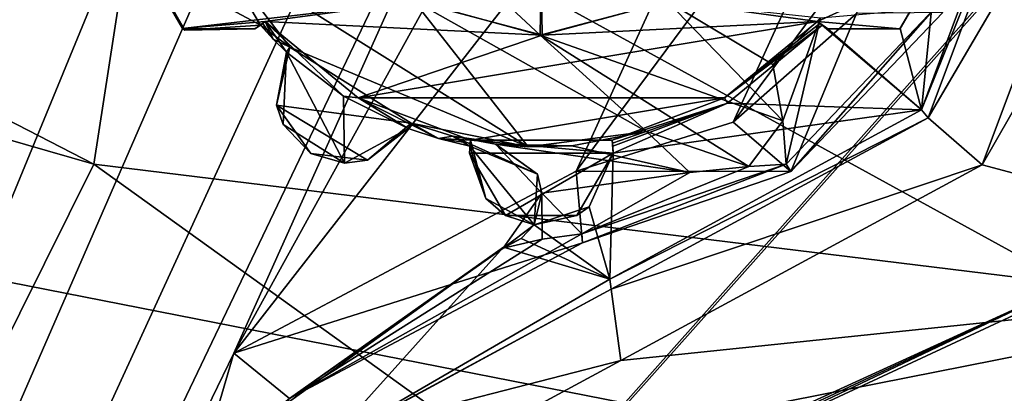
# Model space of a CAD drawing. Header units: millimetres. Extents: x -78 to 78, y -78 to 78.
# Tile 65 of 256: x -58.13 to -51.28, y -4.26 to -1.66. Entities that reach past the tile are written whole.
import ezdxf

# ---------------------------------------------------------------- set-up
doc = ezdxf.new("R2010")
doc.units = ezdxf.units.MM
doc.header["$LTSCALE"] = 41.718519
for name, color, linetype in [('10', 7, 'CONTINUOUS'), ('1062', 7, 'CONTINUOUS'), ('1107', 7, 'CONTINUOUS'), ('1134', 7, 'CONTINUOUS'), ('1343', 7, 'CONTINUOUS'), ('1745', 7, 'CONTINUOUS'), ('1748', 7, 'CONTINUOUS'), ('1750', 7, 'CONTINUOUS'), ('1765', 7, 'CONTINUOUS'), ('1768', 7, 'CONTINUOUS'), ('1769', 7, 'CONTINUOUS'), ('1789', 7, 'CONTINUOUS'), ('1797', 7, 'CONTINUOUS'), ('1798', 7, 'CONTINUOUS'), ('1809', 7, 'CONTINUOUS'), ('1810', 7, 'CONTINUOUS'), ('1814', 7, 'CONTINUOUS'), ('1818', 7, 'CONTINUOUS'), ('1823', 7, 'CONTINUOUS'), ('1825', 7, 'CONTINUOUS'), ('6', 7, 'CONTINUOUS'), ('745', 7, 'CONTINUOUS'), ('746', 7, 'CONTINUOUS'), ('747', 7, 'CONTINUOUS'), ('748', 7, 'CONTINUOUS'), ('763', 7, 'CONTINUOUS'), ('769', 7, 'CONTINUOUS'), ('778', 7, 'CONTINUOUS'), ('779', 7, 'CONTINUOUS'), ('789', 7, 'CONTINUOUS'), ('796', 7, 'CONTINUOUS'), ('797', 7, 'CONTINUOUS'), ('798', 7, 'CONTINUOUS'), ('910', 7, 'CONTINUOUS'), ('971', 7, 'CONTINUOUS')]:
    doc.layers.add(name, color=color, linetype=linetype)

msp = doc.modelspace()

# ---------------------------------------------------------------- linework, layer by layer
at = {"layer": '10', "linetype": 'CONTINUOUS'}
for points in [[(-72.6451, -23.1662, -2), (-76.2499, 0.0529, -2), (-11.1265, -19.2675, -2), (-72.6451, -23.1662, -2)], [(-76.2499, 0.0529, -2), (-22.25, 0, -2), (-19.2675, -11.1265, -2), (-76.2499, 0.0529, -2)], [(-11.1265, -19.2675, -2), (-76.2499, 0.0529, -2), (-19.2675, -11.1265, -2), (-11.1265, -19.2675, -2)]]:
    msp.add_3dface(points, dxfattribs=at)
at = {"layer": '1062', "color": 7, "linetype": 'CONTINUOUS'}
for points in [[(-58.4484, 0, 26.0387), (-58.9324, -2.66, 26.0387), (-57.9047, 0, 26.2), (-58.4484, 0, 26.0387)], [(-57.9047, 0, 26.2), (-58.9324, -2.66, 26.0387), (-58.4236, -2.8537, 26.2), (-57.9047, 0, 26.2)]]:
    msp.add_3dface(points, dxfattribs=at)
at = {"layer": '1107', "color": 7, "linetype": 'CONTINUOUS'}
for points in [[(-57.6146, -2.6691, 23.7), (-57.2005, 0.0001, 23.7), (-50.8205, -3.5015, 23.7), (-57.6146, -2.6691, 23.7)], [(-50.8205, -3.5015, 23.7), (-57.2005, 0.0001, 23.7), (-49.4207, 0.0001, 23.7), (-50.8205, -3.5015, 23.7)], [(-58.8181, -5.0848, 23.7), (-57.6146, -2.6691, 23.7), (-54.2633, -5.0738, 23.7), (-58.8181, -5.0848, 23.7)], [(-54.2633, -5.0738, 23.7), (-57.6146, -2.6691, 23.7), (-50.8205, -3.5015, 23.7), (-54.2633, -5.0738, 23.7)]]:
    msp.add_3dface(points, dxfattribs=at)
at = {"layer": '1134', "color": 7, "linetype": 'CONTINUOUS'}
for points in [[(-54.2633, -5.0738, 23.7), (-50.8205, -3.5015, 23.7), (-54.2394, -5.0945, 24.9505), (-54.2633, -5.0738, 23.7)], [(-50.8205, -3.5015, 23.7), (-54.2156, -5.115, 26.2), (-54.2394, -5.0945, 24.9505), (-50.8205, -3.5015, 23.7)], [(-50.8205, -3.5015, 23.7), (-50.7733, -3.5151, 26.2), (-54.2156, -5.115, 26.2), (-50.8205, -3.5015, 23.7)]]:
    msp.add_3dface(points, dxfattribs=at)
at = {"layer": '1343', "color": 7, "linetype": 'CONTINUOUS'}
for points in [[(-62.7981, 0, 22.2), (-57.6146, -2.6691, 23.7), (-63.0006, -1.1197, 22.2), (-62.7981, 0, 22.2)], [(-57.2005, 0.0001, 23.7), (-57.6146, -2.6691, 23.7), (-62.7981, 0, 22.2), (-57.2005, 0.0001, 23.7)], [(-57.6146, -2.6691, 23.7), (-58.8181, -5.0848, 23.7), (-63.0006, -1.1197, 22.2), (-57.6146, -2.6691, 23.7)]]:
    msp.add_3dface(points, dxfattribs=at)
at = {"layer": '1745', "linetype": 'CONTINUOUS'}
for points in [[(-31.0424, 69.7372, 28.7), (-51.0663, 56.737, 28.7), (-75.9193, -7.9475, 28.7), (-31.0424, 69.7372, 28.7)], [(-31.0424, 69.7372, 28.7), (-75.9193, -7.9475, 28.7), (-51.0428, 27.0596, 28.7), (-31.0424, 69.7372, 28.7)], [(-51.0663, 56.737, 28.7), (-74.6699, 15.8517, 28.7), (-75.9193, -7.9475, 28.7), (-51.0663, 56.737, 28.7)], [(-51.0428, 27.0596, 28.7), (-75.9193, -7.9475, 28.7), (-55.1789, 17.1143, 28.7), (-51.0428, 27.0596, 28.7)], [(-75.9193, -7.9475, 28.7), (-69.7599, -30.9897, 28.7), (-55.1789, 17.1143, 28.7), (-75.9193, -7.9475, 28.7)], [(-55.1789, 17.1143, 28.7), (-69.7599, -30.9897, 28.7), (-57.3975, 6.5703, 28.7), (-55.1789, 17.1143, 28.7)], [(-57.3975, 6.5703, 28.7), (-69.7599, -30.9897, 28.7), (-57.0488, 4.6133, 28.7), (-57.3975, 6.5703, 28.7)], [(-57.0488, 4.6133, 28.7), (-69.7599, -30.9897, 28.7), (-55.6839, 3.1682, 28.7), (-57.0488, 4.6133, 28.7)], [(-55.6839, 3.1682, 28.7), (-69.7599, -30.9897, 28.7), (-54.9951, 2.8647, 28.7), (-55.6839, 3.1682, 28.7)], [(-54.9951, 2.8647, 28.7), (-69.7599, -30.9897, 28.7), (-54.257, 2.7168, 28.7), (-54.9951, 2.8647, 28.7)], [(-54.257, 2.7168, 28.7), (-69.7599, -30.9897, 28.7), (-53.6773, 2.6006, 28.7), (-54.257, 2.7168, 28.7)], [(-69.7599, -30.9897, 28.7), (-56.6394, -3.9817, 28.7), (-53.6773, 2.6006, 28.7), (-69.7599, -30.9897, 28.7)], [(-53.6773, 2.6006, 28.7), (-56.6394, -3.9817, 28.7), (-53.1362, 2.3622, 28.7), (-53.6773, 2.6006, 28.7)], [(-53.1362, 2.3622, 28.7), (-56.6394, -3.9817, 28.7), (-52.2874, 1.5943, 28.7), (-53.1362, 2.3622, 28.7)], [(-56.6394, -3.9817, 28.7), (-54.257, -2.7168, 28.7), (-52.2874, 1.5943, 28.7), (-56.6394, -3.9817, 28.7)], [(-52.2874, 1.5943, 28.7), (-54.257, -2.7168, 28.7), (-51.8286, 0.5486, 28.7), (-52.2874, 1.5943, 28.7)], [(-51.8286, 0.5486, 28.7), (-54.257, -2.7168, 28.7), (-53.1638, -2.3774, 28.7), (-51.8286, 0.5486, 28.7)], [(-51.8365, -0.5877, 28.7), (-51.8286, 0.5486, 28.7), (-53.1638, -2.3774, 28.7), (-51.8365, -0.5877, 28.7)], [(-52.3075, -1.6218, 28.7), (-51.8365, -0.5877, 28.7), (-53.1638, -2.3774, 28.7), (-52.3075, -1.6218, 28.7)], [(-56.6394, -3.9817, 28.7), (-69.7599, -30.9897, 28.7), (-57.3975, -6.5703, 28.7), (-56.6394, -3.9817, 28.7)]]:
    msp.add_3dface(points, dxfattribs=at)
at = {"layer": '1748', "linetype": 'CONTINUOUS'}
for points in [[(-54.257, -2.7168, 28.7), (-56.6394, -3.9817, 28.7), (-54.2125, -3.2145, 28.1826), (-54.257, -2.7168, 28.7)], [(-54.2125, -3.2145, 28.1826), (-56.6394, -3.9817, 28.7), (-56.252, -4.2974, 28.1826), (-54.2125, -3.2145, 28.1826)], [(-56.6394, -3.9817, 28.7), (-57.3975, -6.5703, 28.7), (-56.252, -4.2974, 28.1826), (-56.6394, -3.9817, 28.7)]]:
    msp.add_3dface(points, dxfattribs=at)
at = {"layer": '1750', "linetype": 'CONTINUOUS'}
for points in [[(-52.3075, -1.6218, 28.7), (-53.1638, -2.3774, 28.7), (-52.7633, -2.7202, 28.1826), (-52.3075, -1.6218, 28.7)], [(-51.7051, -1.6137, 28.1826), (-52.3075, -1.6218, 28.7), (-52.7633, -2.7202, 28.1826), (-51.7051, -1.6137, 28.1826)], [(-53.1638, -2.3774, 28.7), (-54.257, -2.7168, 28.7), (-52.7633, -2.7202, 28.1826), (-53.1638, -2.3774, 28.7)], [(-54.257, -2.7168, 28.7), (-54.2125, -3.2145, 28.1826), (-52.7633, -2.7202, 28.1826), (-54.257, -2.7168, 28.7)]]:
    msp.add_3dface(points, dxfattribs=at)
at = {"layer": '1765', "linetype": 'CONTINUOUS'}
for points in [[(-54.2125, -3.2145, 28.1826), (-56.252, -4.2974, 28.1826), (-54.2181, -3.1525, 26.4), (-54.2125, -3.2145, 28.1826)], [(-54.2181, -3.1525, 26.4), (-56.252, -4.2974, 28.1826), (-54.4941, -3.19, 26.4), (-54.2181, -3.1525, 26.4)], [(-54.4941, -3.19, 26.4), (-56.252, -4.2974, 28.1826), (-54.7658, -3.2528, 26.4), (-54.4941, -3.19, 26.4)], [(-56.468, -4.4728, 26.2), (-54.7629, -3.2458, 26.2), (-56.252, -4.2974, 28.1826), (-56.468, -4.4728, 26.2)], [(-56.252, -4.2974, 28.1826), (-54.7629, -3.2458, 26.2), (-54.7658, -3.2528, 26.4), (-56.252, -4.2974, 28.1826)]]:
    msp.add_3dface(points, dxfattribs=at)
at = {"layer": '1768', "linetype": 'CONTINUOUS'}
for points in [[(-52.7633, -2.7202, 28.1826), (-52.7968, -2.6677, 26.4), (-51.759, -1.5825, 26.4), (-52.7633, -2.7202, 28.1826)], [(-51.7051, -1.6137, 28.1826), (-52.7633, -2.7202, 28.1826), (-51.759, -1.5825, 26.4), (-51.7051, -1.6137, 28.1826)], [(-54.2125, -3.2145, 28.1826), (-54.2181, -3.1525, 26.4), (-52.7968, -2.6677, 26.4), (-54.2125, -3.2145, 28.1826)], [(-52.7633, -2.7202, 28.1826), (-54.2125, -3.2145, 28.1826), (-52.7968, -2.6677, 26.4), (-52.7633, -2.7202, 28.1826)]]:
    msp.add_3dface(points, dxfattribs=at)
at = {"layer": '1769', "linetype": 'CONTINUOUS'}
for points in [[(-72.8331, 9.0657, 26.2), (-57.9047, 0, 26.2), (-58.4236, -2.8537, 26.2), (-72.8331, 9.0657, 26.2)], [(-56.4541, -1.7028, 26.2), (-57.2439, -1.2791, 26.2), (-56.7525, -1.195, 26.2), (-56.4541, -1.7028, 26.2)], [(-56.249, -1.8557, 26.2), (-56.4541, -1.7028, 26.2), (-56.7525, -1.195, 26.2), (-56.249, -1.8557, 26.2)], [(-56.4541, -1.7028, 26.2), (-56.9798, -1.7367, 26.2), (-57.2439, -1.2791, 26.2), (-56.4541, -1.7028, 26.2)], [(-56.3657, -1.7992, 26.2), (-56.4541, -1.7028, 26.2), (-56.249, -1.8557, 26.2), (-56.3657, -1.7992, 26.2)], [(-56.2734, -1.8902, 26.2), (-56.3657, -1.7992, 26.2), (-56.249, -1.8557, 26.2), (-56.2734, -1.8902, 26.2)], [(-55.4055, -2.3838, 26.2), (-55.2157, -2.4911, 26.2), (-55.4259, -2.4209, 26.2), (-55.4055, -2.3838, 26.2)], [(-55.115, -2.4747, 26.2), (-55.2157, -2.4911, 26.2), (-55.4055, -2.3838, 26.2), (-55.115, -2.4747, 26.2)], [(-54.9977, -2.5437, 26.2), (-55.2157, -2.4911, 26.2), (-55.115, -2.4747, 26.2), (-54.9977, -2.5437, 26.2)], [(-54.5277, -2.738, 26.2), (-54.9977, -2.5437, 26.2), (-55.115, -2.4747, 26.2), (-54.5277, -2.738, 26.2)], [(-54.8154, -2.5304, 26.2), (-54.5277, -2.738, 26.2), (-55.115, -2.4747, 26.2), (-54.8154, -2.5304, 26.2)], [(-54.9977, -2.5437, 26.2), (-54.5505, -3.0893, 26.2), (-54.8861, -2.9082, 26.2), (-54.9977, -2.5437, 26.2)], [(-54.5505, -3.0893, 26.2), (-54.9977, -2.5437, 26.2), (-54.5277, -2.738, 26.2), (-54.5505, -3.0893, 26.2)]]:
    msp.add_3dface(points, dxfattribs=at)
at = {"layer": '1789', "linetype": 'CONTINUOUS'}
for points in [[(-51.759, -1.5825, 26.4), (-52.7968, -2.6677, 26.4), (-52.5581, -1.6527, 26.4), (-51.759, -1.5825, 26.4)], [(-52.8883, -1.9761, 26.4), (-52.5581, -1.6527, 26.4), (-52.8182, -2.3669, 26.4), (-52.8883, -1.9761, 26.4)], [(-52.5581, -1.6527, 26.4), (-52.7968, -2.6677, 26.4), (-52.8182, -2.3669, 26.4), (-52.5581, -1.6527, 26.4)], [(-52.8182, -2.3669, 26.4), (-52.7968, -2.6677, 26.4), (-53.0549, -2.6856, 26.4), (-52.8182, -2.3669, 26.4)], [(-54.2885, -2.5412, 26.4), (-53.7674, -2.4425, 26.4), (-53.4664, -2.7258, 26.4), (-54.2885, -2.5412, 26.4)], [(-54.8187, -2.53, 26.4), (-54.2885, -2.5412, 26.4), (-53.4664, -2.7258, 26.4), (-54.8187, -2.53, 26.4)], [(-54.4965, -2.8696, 26.4), (-54.8187, -2.53, 26.4), (-53.4664, -2.7258, 26.4), (-54.4965, -2.8696, 26.4)], [(-52.7968, -2.6677, 26.4), (-54.2181, -3.1525, 26.4), (-53.0549, -2.6856, 26.4), (-52.7968, -2.6677, 26.4)], [(-54.2181, -3.1525, 26.4), (-54.4965, -2.8696, 26.4), (-53.4664, -2.7258, 26.4), (-54.2181, -3.1525, 26.4)], [(-53.0549, -2.6856, 26.4), (-54.2181, -3.1525, 26.4), (-53.4664, -2.7258, 26.4), (-53.0549, -2.6856, 26.4)], [(-54.4941, -3.19, 26.4), (-54.7658, -3.2528, 26.4), (-54.4965, -2.8696, 26.4), (-54.4941, -3.19, 26.4)], [(-54.2181, -3.1525, 26.4), (-54.4941, -3.19, 26.4), (-54.4965, -2.8696, 26.4), (-54.2181, -3.1525, 26.4)]]:
    msp.add_3dface(points, dxfattribs=at)
at = {"layer": '1797', "linetype": 'CONTINUOUS'}
for points in [[(-56.7525, -1.195, 27.4), (-54.5913, -2.5482, 27.4), (-56.249, -1.8557, 27.4), (-56.7525, -1.195, 27.4)], [(-54.5913, -2.5482, 27.4), (-56.7525, -1.195, 27.4), (-55.3906, -1.5316, 27.4), (-54.5913, -2.5482, 27.4)], [(-53.7674, -2.4425, 27.4), (-54.5913, -2.5482, 27.4), (-55.3906, -1.5316, 27.4), (-53.7674, -2.4425, 27.4)], [(-54.5072, -1.7711, 27.4), (-53.7674, -2.4425, 27.4), (-55.3906, -1.5316, 27.4), (-54.5072, -1.7711, 27.4)], [(-53.6218, -1.5388, 27.4), (-52.8182, -2.3669, 27.4), (-54.5072, -1.7711, 27.4), (-53.6218, -1.5388, 27.4)], [(-52.8883, -1.9761, 27.4), (-52.8182, -2.3669, 27.4), (-53.6218, -1.5388, 27.4), (-52.8883, -1.9761, 27.4)], [(-52.5581, -1.6527, 27.4), (-52.8883, -1.9761, 27.4), (-53.6218, -1.5388, 27.4), (-52.5581, -1.6527, 27.4)], [(-53.0549, -2.6856, 27.4), (-53.7674, -2.4425, 27.4), (-54.5072, -1.7711, 27.4), (-53.0549, -2.6856, 27.4)], [(-52.8182, -2.3669, 27.4), (-53.0549, -2.6856, 27.4), (-54.5072, -1.7711, 27.4), (-52.8182, -2.3669, 27.4)], [(-56.249, -1.8557, 27.4), (-55.4055, -2.3838, 27.4), (-56.3438, -2.2581, 27.4), (-56.249, -1.8557, 27.4)], [(-54.5913, -2.5482, 27.4), (-55.4055, -2.3838, 27.4), (-56.249, -1.8557, 27.4), (-54.5913, -2.5482, 27.4)], [(-56.3438, -2.2581, 27.4), (-55.4055, -2.3838, 27.4), (-55.7089, -2.64, 27.4), (-56.3438, -2.2581, 27.4)], [(-56.1033, -2.5943, 27.4), (-56.3438, -2.2581, 27.4), (-55.7089, -2.64, 27.4), (-56.1033, -2.5943, 27.4)], [(-53.7674, -2.4425, 27.4), (-53.0549, -2.6856, 27.4), (-53.4664, -2.7258, 27.4), (-53.7674, -2.4425, 27.4)]]:
    msp.add_3dface(points, dxfattribs=at)
at = {"layer": '1798', "linetype": 'CONTINUOUS'}
for points in [[(-54.5277, -2.738, 26.2), (-54.8154, -2.5304, 26.2), (-54.8187, -2.53, 26.4), (-54.5277, -2.738, 26.2)], [(-54.5277, -2.738, 26.2), (-54.8187, -2.53, 26.4), (-54.4965, -2.8696, 26.4), (-54.5277, -2.738, 26.2)], [(-54.5505, -3.0893, 26.2), (-54.5277, -2.738, 26.2), (-54.4965, -2.8696, 26.4), (-54.5505, -3.0893, 26.2)], [(-54.7658, -3.2528, 26.4), (-54.5505, -3.0893, 26.2), (-54.4965, -2.8696, 26.4), (-54.7658, -3.2528, 26.4)], [(-54.6403, -3.1865, 26.2), (-54.5505, -3.0893, 26.2), (-54.7658, -3.2528, 26.4), (-54.6403, -3.1865, 26.2)], [(-54.7629, -3.2458, 26.2), (-54.6403, -3.1865, 26.2), (-54.7658, -3.2528, 26.4), (-54.7629, -3.2458, 26.2)]]:
    msp.add_3dface(points, dxfattribs=at)
at = {"layer": '1809', "linetype": 'CONTINUOUS'}
for points in [[(-55.115, -2.4747, 26.2), (-55.4055, -2.3838, 26.2), (-54.5913, -2.5482, 27.4), (-55.115, -2.4747, 26.2)], [(-54.5913, -2.5482, 27.4), (-55.4055, -2.3838, 26.2), (-55.4055, -2.3838, 27.4), (-54.5913, -2.5482, 27.4)], [(-53.7674, -2.4425, 27.4), (-54.2885, -2.5412, 26.4), (-54.5913, -2.5482, 27.4), (-53.7674, -2.4425, 27.4)], [(-53.7674, -2.4425, 26.4), (-54.2885, -2.5412, 26.4), (-53.7674, -2.4425, 27.4), (-53.7674, -2.4425, 26.4)], [(-54.8154, -2.5304, 26.2), (-55.115, -2.4747, 26.2), (-54.8187, -2.53, 26.4), (-54.8154, -2.5304, 26.2)], [(-54.8187, -2.53, 26.4), (-55.115, -2.4747, 26.2), (-54.5913, -2.5482, 27.4), (-54.8187, -2.53, 26.4)], [(-54.2885, -2.5412, 26.4), (-54.8187, -2.53, 26.4), (-54.5913, -2.5482, 27.4), (-54.2885, -2.5412, 26.4)]]:
    msp.add_3dface(points, dxfattribs=at)
at = {"layer": '1810', "linetype": 'CONTINUOUS'}
for points in [[(-52.8883, -1.9761, 26.4), (-52.8182, -2.3669, 26.4), (-52.8883, -1.9761, 27.4), (-52.8883, -1.9761, 26.4)], [(-52.8883, -1.9761, 27.4), (-52.8182, -2.3669, 26.4), (-52.8182, -2.3669, 27.4), (-52.8883, -1.9761, 27.4)], [(-52.8182, -2.3669, 26.4), (-53.0549, -2.6856, 26.4), (-52.8182, -2.3669, 27.4), (-52.8182, -2.3669, 26.4)], [(-52.8182, -2.3669, 27.4), (-53.0549, -2.6856, 26.4), (-53.0549, -2.6856, 27.4), (-52.8182, -2.3669, 27.4)], [(-53.4664, -2.7258, 26.4), (-53.7674, -2.4425, 26.4), (-53.4664, -2.7258, 27.4), (-53.4664, -2.7258, 26.4)], [(-53.7674, -2.4425, 26.4), (-53.7674, -2.4425, 27.4), (-53.4664, -2.7258, 27.4), (-53.7674, -2.4425, 26.4)], [(-53.0549, -2.6856, 26.4), (-53.4664, -2.7258, 26.4), (-53.0549, -2.6856, 27.4), (-53.0549, -2.6856, 26.4)], [(-53.0549, -2.6856, 27.4), (-53.4664, -2.7258, 26.4), (-53.4664, -2.7258, 27.4), (-53.0549, -2.6856, 27.4)]]:
    msp.add_3dface(points, dxfattribs=at)
at = {"layer": '1814', "linetype": 'CONTINUOUS'}
for points in [[(-56.2734, -1.8902, 26.2), (-56.249, -1.8557, 26.2), (-56.3438, -2.2581, 27.4), (-56.2734, -1.8902, 26.2)], [(-56.249, -1.8557, 26.2), (-56.249, -1.8557, 27.4), (-56.3438, -2.2581, 27.4), (-56.249, -1.8557, 26.2)], [(-56.2959, -2.3938, 26.2), (-56.2734, -1.8902, 26.2), (-56.3438, -2.2581, 27.4), (-56.2959, -2.3938, 26.2)], [(-56.2959, -2.3938, 26.2), (-56.3438, -2.2581, 27.4), (-56.1033, -2.5943, 27.4), (-56.2959, -2.3938, 26.2)], [(-55.8689, -2.661, 26.2), (-56.2959, -2.3938, 26.2), (-56.1033, -2.5943, 27.4), (-55.8689, -2.661, 26.2)], [(-55.4055, -2.3838, 27.4), (-55.4259, -2.4209, 26.2), (-55.7089, -2.64, 27.4), (-55.4055, -2.3838, 27.4)], [(-55.4055, -2.3838, 26.2), (-55.4259, -2.4209, 26.2), (-55.4055, -2.3838, 27.4), (-55.4055, -2.3838, 26.2)], [(-55.4259, -2.4209, 26.2), (-55.8689, -2.661, 26.2), (-55.7089, -2.64, 27.4), (-55.4259, -2.4209, 26.2)], [(-55.8689, -2.661, 26.2), (-56.1033, -2.5943, 27.4), (-55.7089, -2.64, 27.4), (-55.8689, -2.661, 26.2)]]:
    msp.add_3dface(points, dxfattribs=at)
at = {"layer": '1818', "linetype": 'CONTINUOUS'}
for points in [[(-52.5581, -1.6527, 26.4), (-52.8883, -1.9761, 26.4), (-52.5581, -1.6527, 27.4), (-52.5581, -1.6527, 26.4)], [(-52.8883, -1.9761, 26.4), (-52.8883, -1.9761, 27.4), (-52.5581, -1.6527, 27.4), (-52.8883, -1.9761, 26.4)]]:
    msp.add_3dface(points, dxfattribs=at)
at = {"layer": '1823', "linetype": 'CONTINUOUS'}
for points in [[(-54.5072, -1.7711, 27.4), (-55.3906, -1.5316, 27.4), (-55.168, -1.1569, 27.5), (-54.5072, -1.7711, 27.4)], [(-54.5002, -1.3359, 27.5), (-54.5072, -1.7711, 27.4), (-55.168, -1.1569, 27.5), (-54.5002, -1.3359, 27.5)], [(-53.6218, -1.5388, 27.4), (-54.5072, -1.7711, 27.4), (-54.5002, -1.3359, 27.5), (-53.6218, -1.5388, 27.4)]]:
    msp.add_3dface(points, dxfattribs=at)
at = {"layer": '1825', "linetype": 'CONTINUOUS'}
for points in [[(-56.249, -1.8557, 26.2), (-56.7525, -1.195, 26.2), (-56.249, -1.8557, 27.4), (-56.249, -1.8557, 26.2)], [(-56.7525, -1.195, 26.2), (-56.7525, -1.195, 27.4), (-56.249, -1.8557, 27.4), (-56.7525, -1.195, 26.2)]]:
    msp.add_3dface(points, dxfattribs=at)
at = {"layer": '6', "linetype": 'CONTINUOUS'}
for points in [[(-18.6104, 35.2069), (-19.1932, 34.6192), (-71.6268, -24.1865), (-18.6104, 35.2069)], [(-40.5, -29.5), (-18.6104, 35.2069), (-71.6268, -24.1865), (-40.5, -29.5)], [(-74.6007, -12.2541), (-19.1932, 34.6192), (-75.6006, 0), (-74.6007, -12.2541)], [(-71.6268, -24.1865), (-19.1932, 34.6192), (-74.6007, -12.2541), (-71.6268, -24.1865)]]:
    msp.add_3dface(points, dxfattribs=at)
at = {"layer": '745', "color": 7, "linetype": 'CONTINUOUS'}
for points in [[(-51.854, -2.2902, 26.2), (-51, 0, 26.2), (-51.7556, -1.2957, 26.2), (-51.854, -2.2902, 26.2)], [(-52.0023, -1.727, 26.2), (-51.854, -2.2902, 26.2), (-51.7556, -1.2957, 26.2), (-52.0023, -1.727, 26.2)], [(-53.2041, -2.2445, 26.2), (-51.854, -2.2902, 26.2), (-52.5459, -1.7028, 26.2), (-53.2041, -2.2445, 26.2)], [(-52.5459, -1.7028, 26.2), (-51.854, -2.2902, 26.2), (-52.5053, -1.729, 26.2), (-52.5459, -1.7028, 26.2)], [(-52.5053, -1.729, 26.2), (-51.854, -2.2902, 26.2), (-52.0023, -1.727, 26.2), (-52.5053, -1.729, 26.2)], [(-56.2959, -2.3938, 26.2), (-55.8689, -2.661, 26.2), (-56.2734, -1.8902, 26.2), (-56.2959, -2.3938, 26.2)], [(-56.2734, -1.8902, 26.2), (-55.8689, -2.661, 26.2), (-55.8761, -2.1964, 26.2), (-56.2734, -1.8902, 26.2)], [(-55.8689, -2.661, 26.2), (-55.4259, -2.4209, 26.2), (-55.8761, -2.1964, 26.2), (-55.8689, -2.661, 26.2)], [(-54.0023, -2.5437, 26.2), (-54, -2.5919, 26.2), (-53.2041, -2.2445, 26.2), (-54.0023, -2.5437, 26.2)], [(-54, -2.5919, 26.2), (-51.854, -2.2902, 26.2), (-53.2041, -2.2445, 26.2), (-54, -2.5919, 26.2)], [(-54.0233, -3.4674, 26.2), (-51.854, -2.2902, 26.2), (-54, -2.5919, 26.2), (-54.0233, -3.4674, 26.2)], [(-54.167, -2.9649, 26.2), (-54.0233, -3.4674, 26.2), (-54, -2.5919, 26.2), (-54.167, -2.9649, 26.2)], [(-54.5505, -3.0893, 26.2), (-54.0233, -3.4674, 26.2), (-54.167, -2.9649, 26.2), (-54.5505, -3.0893, 26.2)], [(-54.6403, -3.1865, 26.2), (-54.0233, -3.4674, 26.2), (-54.5505, -3.0893, 26.2), (-54.6403, -3.1865, 26.2)], [(-54.7629, -3.2458, 26.2), (-54.0233, -3.4674, 26.2), (-54.6403, -3.1865, 26.2), (-54.7629, -3.2458, 26.2)], [(-56.468, -4.4728, 26.2), (-55.9891, -4.6067, 26.2), (-54.7629, -3.2458, 26.2), (-56.468, -4.4728, 26.2)], [(-55.9891, -4.6067, 26.2), (-54.0233, -3.4674, 26.2), (-54.7629, -3.2458, 26.2), (-55.9891, -4.6067, 26.2)]]:
    msp.add_3dface(points, dxfattribs=at)
at = {"layer": '746', "color": 7, "linetype": 'CONTINUOUS'}
for points in [[(-51, 0, 26.2), (-51.854, -2.2902, 26.2), (-50.9295, 0, 28.2174), (-51, 0, 26.2)], [(-51.854, -2.2902, 26.2), (-51.8089, -2.3465, 28.2174), (-50.9295, 0, 28.2174), (-51.854, -2.2902, 26.2)], [(-51.854, -2.2902, 26.2), (-54.0233, -3.4674, 26.2), (-51.8089, -2.3465, 28.2174), (-51.854, -2.2902, 26.2)], [(-54.0233, -3.4674, 26.2), (-54.0137, -3.5372, 28.2174), (-51.8089, -2.3465, 28.2174), (-54.0233, -3.4674, 26.2)]]:
    msp.add_3dface(points, dxfattribs=at)
at = {"layer": '747', "color": 7, "linetype": 'CONTINUOUS'}
for points in [[(-51.4327, -2.6745, 28.7), (-50.4299, 0, 28.7), (-51.8089, -2.3465, 28.2174), (-51.4327, -2.6745, 28.7)], [(-51.8089, -2.3465, 28.2174), (-50.4299, 0, 28.7), (-50.9295, 0, 28.2174), (-51.8089, -2.3465, 28.2174)], [(-54.0137, -3.5372, 28.2174), (-51.4327, -2.6745, 28.7), (-51.8089, -2.3465, 28.2174), (-54.0137, -3.5372, 28.2174)], [(-53.9456, -4.0322, 28.7), (-51.4327, -2.6745, 28.7), (-54.0137, -3.5372, 28.2174), (-53.9456, -4.0322, 28.7)]]:
    msp.add_3dface(points, dxfattribs=at)
at = {"layer": '748', "color": 7, "linetype": 'CONTINUOUS'}
for points in [[(-50.4299, 0, 28.7), (-51.4327, -2.6745, 28.7), (-49.8992, 0, 28.7), (-50.4299, 0, 28.7)], [(-49.8992, 0, 28.7), (-51.4327, -2.6745, 28.7), (-48.4655, -3.4635, 28.7), (-49.8992, 0, 28.7)], [(-51.4327, -2.6745, 28.7), (-53.9456, -4.0322, 28.7), (-48.4655, -3.4635, 28.7), (-51.4327, -2.6745, 28.7)], [(-53.9456, -4.0322, 28.7), (-55.4459, -4.8428, 28.7), (-48.4655, -3.4635, 28.7), (-53.9456, -4.0322, 28.7)], [(-55.4459, -4.8428, 28.7), (-45, -4.9, 28.7), (-48.4655, -3.4635, 28.7), (-55.4459, -4.8428, 28.7)]]:
    msp.add_3dface(points, dxfattribs=at)
at = {"layer": '763', "color": 7, "linetype": 'CONTINUOUS'}
for points in [[(-55, -2.5919, 25), (-54.9919, -2.5021, 25), (-54.8861, -2.9082, 26.2), (-55, -2.5919, 25)], [(-54.9919, -2.5021, 25), (-54.9977, -2.5437, 26.2), (-54.8861, -2.9082, 26.2), (-54.9919, -2.5021, 25)], [(-54.9919, -2.5021, 25), (-54.9952, -2.5228, 25.601), (-54.9977, -2.5437, 26.2), (-54.9919, -2.5021, 25)], [(-54.0081, -2.5021, 25), (-54, -2.5919, 25), (-54.0048, -2.5228, 25.601), (-54.0081, -2.5021, 25)], [(-54, -2.5919, 25), (-54.0023, -2.5437, 26.2), (-54.0048, -2.5228, 25.601), (-54, -2.5919, 25)], [(-54.7501, -3.0246, 25), (-55, -2.5919, 25), (-54.8861, -2.9082, 26.2), (-54.7501, -3.0246, 25)], [(-54.167, -2.9649, 26.2), (-54, -2.5919, 26.2), (-54.2532, -3.0266, 25), (-54.167, -2.9649, 26.2)], [(-54, -2.5919, 26.2), (-54, -2.5919, 25), (-54.2532, -3.0266, 25), (-54, -2.5919, 26.2)], [(-54, -2.5919, 26.2), (-54.0023, -2.5437, 26.2), (-54, -2.5919, 25), (-54, -2.5919, 26.2)], [(-54.5505, -3.0893, 26.2), (-54.7501, -3.0246, 25), (-54.8861, -2.9082, 26.2), (-54.5505, -3.0893, 26.2)], [(-54.5505, -3.0893, 26.2), (-54.167, -2.9649, 26.2), (-54.2532, -3.0266, 25), (-54.5505, -3.0893, 26.2)], [(-54.5505, -3.0893, 26.2), (-54.2532, -3.0266, 25), (-54.7501, -3.0246, 25), (-54.5505, -3.0893, 26.2)]]:
    msp.add_3dface(points, dxfattribs=at)
at = {"layer": '769', "color": 7, "linetype": 'CONTINUOUS'}
for points in [[(-54.0233, -3.4674, 26.2), (-55.9891, -4.6067, 26.2), (-54.0137, -3.5372, 28.2174), (-54.0233, -3.4674, 26.2)], [(-54.0137, -3.5372, 28.2174), (-55.9891, -4.6067, 26.2), (-55.8228, -4.5142, 28.2174), (-54.0137, -3.5372, 28.2174)]]:
    msp.add_3dface(points, dxfattribs=at)
at = {"layer": '778', "color": 7, "linetype": 'CONTINUOUS'}
for points in [[(-56.4372, -1.6903, 25.601), (-56.4541, -1.7028, 26.2), (-56.3657, -1.7992, 26.2), (-56.4372, -1.6903, 25.601)], [(-56.421, -1.677, 25), (-56.4372, -1.6903, 25.601), (-56.3657, -1.7992, 26.2), (-56.421, -1.677, 25)], [(-56.2734, -1.8902, 26.2), (-55.8761, -2.1964, 26.2), (-56.421, -1.677, 25), (-56.2734, -1.8902, 26.2)], [(-56.2734, -1.8902, 26.2), (-56.421, -1.677, 25), (-56.3657, -1.7992, 26.2), (-56.2734, -1.8902, 26.2)], [(-55.8761, -2.1964, 26.2), (-55.7749, -2.2082, 25), (-56.421, -1.677, 25), (-55.8761, -2.1964, 26.2)], [(-55.8761, -2.1964, 26.2), (-55.4259, -2.4209, 26.2), (-55.7749, -2.2082, 25), (-55.8761, -2.1964, 26.2)], [(-55.7749, -2.2082, 25), (-55.4259, -2.4209, 26.2), (-55.2157, -2.4911, 26.2), (-55.7749, -2.2082, 25)], [(-54.9919, -2.5021, 25), (-55.7749, -2.2082, 25), (-55.2157, -2.4911, 26.2), (-54.9919, -2.5021, 25)], [(-54.9952, -2.5228, 25.601), (-54.9919, -2.5021, 25), (-55.2157, -2.4911, 26.2), (-54.9952, -2.5228, 25.601)], [(-54.9977, -2.5437, 26.2), (-54.9952, -2.5228, 25.601), (-55.2157, -2.4911, 26.2), (-54.9977, -2.5437, 26.2)]]:
    msp.add_3dface(points, dxfattribs=at)
at = {"layer": '779', "color": 7, "linetype": 'CONTINUOUS'}
for points in [[(-57.2444, -1.2957, 25), (-56.9977, -1.727, 25), (-55.3793, -1.5374, 25), (-57.2444, -1.2957, 25)], [(-52.579, -1.677, 25), (-51.7555, -1.2996, 25), (-53.6171, -1.5353, 25), (-52.579, -1.677, 25)], [(-52.0057, -1.7289, 25), (-51.7555, -1.2996, 25), (-52.579, -1.677, 25), (-52.0057, -1.7289, 25)], [(-56.9977, -1.727, 25), (-56.421, -1.677, 25), (-55.3793, -1.5374, 25), (-56.9977, -1.727, 25)], [(-55.3793, -1.5374, 25), (-56.421, -1.677, 25), (-54.4945, -1.7717, 25), (-55.3793, -1.5374, 25)], [(-54.4945, -1.7717, 25), (-52.579, -1.677, 25), (-53.6171, -1.5353, 25), (-54.4945, -1.7717, 25)], [(-56.4947, -1.729, 25), (-56.421, -1.677, 25), (-56.9977, -1.727, 25), (-56.4947, -1.729, 25)], [(-56.421, -1.677, 25), (-55.7749, -2.2082, 25), (-54.4945, -1.7717, 25), (-56.421, -1.677, 25)], [(-53.2251, -2.2082, 25), (-52.579, -1.677, 25), (-55.7749, -2.2082, 25), (-53.2251, -2.2082, 25)], [(-55.7749, -2.2082, 25), (-52.579, -1.677, 25), (-54.4945, -1.7717, 25), (-55.7749, -2.2082, 25)], [(-52.5053, -1.729, 25), (-52.0057, -1.7289, 25), (-52.579, -1.677, 25), (-52.5053, -1.729, 25)], [(-54.9919, -2.5021, 25), (-53.2251, -2.2082, 25), (-55.7749, -2.2082, 25), (-54.9919, -2.5021, 25)], [(-54.0081, -2.5021, 25), (-53.2251, -2.2082, 25), (-54.9919, -2.5021, 25), (-54.0081, -2.5021, 25)], [(-55, -2.5919, 25), (-54, -2.5919, 25), (-54.9919, -2.5021, 25), (-55, -2.5919, 25)], [(-54, -2.5919, 25), (-54.0081, -2.5021, 25), (-54.9919, -2.5021, 25), (-54, -2.5919, 25)], [(-54.7501, -3.0246, 25), (-54, -2.5919, 25), (-55, -2.5919, 25), (-54.7501, -3.0246, 25)], [(-54.2532, -3.0266, 25), (-54, -2.5919, 25), (-54.7501, -3.0246, 25), (-54.2532, -3.0266, 25)]]:
    msp.add_3dface(points, dxfattribs=at)
at = {"layer": '789', "color": 7, "linetype": 'CONTINUOUS'}
for points in [[(-53.9456, -4.0322, 28.7), (-54.0137, -3.5372, 28.2174), (-55.8228, -4.5142, 28.2174), (-53.9456, -4.0322, 28.7)], [(-55.4459, -4.8428, 28.7), (-53.9456, -4.0322, 28.7), (-55.8228, -4.5142, 28.2174), (-55.4459, -4.8428, 28.7)]]:
    msp.add_3dface(points, dxfattribs=at)
at = {"layer": '796', "color": 7, "linetype": 'CONTINUOUS'}
for points in [[(-52.0023, -1.727, 26.2), (-51.7555, -1.2996, 25), (-52.0057, -1.7289, 25), (-52.0023, -1.727, 26.2)], [(-52.0023, -1.727, 26.2), (-51.7556, -1.2957, 26.2), (-51.7555, -1.2996, 25), (-52.0023, -1.727, 26.2)], [(-52.5459, -1.7028, 26.2), (-52.579, -1.677, 25), (-52.5628, -1.6903, 25.601), (-52.5459, -1.7028, 26.2)], [(-52.5459, -1.7028, 26.2), (-52.5053, -1.729, 26.2), (-52.579, -1.677, 25), (-52.5459, -1.7028, 26.2)], [(-52.5053, -1.729, 26.2), (-52.5053, -1.729, 25), (-52.579, -1.677, 25), (-52.5053, -1.729, 26.2)], [(-52.5053, -1.729, 26.2), (-52.0023, -1.727, 26.2), (-52.5053, -1.729, 25), (-52.5053, -1.729, 26.2)], [(-52.0023, -1.727, 26.2), (-52.0057, -1.7289, 25), (-52.5053, -1.729, 25), (-52.0023, -1.727, 26.2)]]:
    msp.add_3dface(points, dxfattribs=at)
at = {"layer": '797', "color": 7, "linetype": 'CONTINUOUS'}
for points in [[(-56.9798, -1.7367, 26.2), (-57.2444, -1.2957, 25), (-57.2439, -1.2791, 26.2), (-56.9798, -1.7367, 26.2)], [(-56.9977, -1.727, 25), (-57.2444, -1.2957, 25), (-56.9798, -1.7367, 26.2), (-56.9977, -1.727, 25)], [(-56.4541, -1.7028, 26.2), (-56.4947, -1.729, 25), (-56.9798, -1.7367, 26.2), (-56.4541, -1.7028, 26.2)], [(-56.421, -1.677, 25), (-56.4947, -1.729, 25), (-56.4541, -1.7028, 26.2), (-56.421, -1.677, 25)], [(-56.421, -1.677, 25), (-56.4541, -1.7028, 26.2), (-56.4372, -1.6903, 25.601), (-56.421, -1.677, 25)], [(-56.4947, -1.729, 25), (-56.9977, -1.727, 25), (-56.9798, -1.7367, 26.2), (-56.4947, -1.729, 25)]]:
    msp.add_3dface(points, dxfattribs=at)
at = {"layer": '798', "color": 7, "linetype": 'CONTINUOUS'}
for points in [[(-52.579, -1.677, 25), (-53.2251, -2.2082, 25), (-52.5628, -1.6903, 25.601), (-52.579, -1.677, 25)], [(-53.2251, -2.2082, 25), (-52.5459, -1.7028, 26.2), (-52.5628, -1.6903, 25.601), (-53.2251, -2.2082, 25)], [(-53.2041, -2.2445, 26.2), (-52.5459, -1.7028, 26.2), (-53.2251, -2.2082, 25), (-53.2041, -2.2445, 26.2)], [(-53.2041, -2.2445, 26.2), (-53.2251, -2.2082, 25), (-54.0081, -2.5021, 25), (-53.2041, -2.2445, 26.2)], [(-53.2041, -2.2445, 26.2), (-54.0081, -2.5021, 25), (-54.0048, -2.5228, 25.601), (-53.2041, -2.2445, 26.2)], [(-54.0023, -2.5437, 26.2), (-53.2041, -2.2445, 26.2), (-54.0048, -2.5228, 25.601), (-54.0023, -2.5437, 26.2)]]:
    msp.add_3dface(points, dxfattribs=at)
at = {"layer": '910', "color": 7, "linetype": 'CONTINUOUS'}
for points in [[(-55.3793, -1.5374, 25), (-54.4945, -1.7717, 25), (-54.4999, -1.3359, 24.9), (-55.3793, -1.5374, 25)], [(-54.4945, -1.7717, 25), (-53.6171, -1.5353, 25), (-54.4999, -1.3359, 24.9), (-54.4945, -1.7717, 25)]]:
    msp.add_3dface(points, dxfattribs=at)
at = {"layer": '971', "color": 7, "linetype": 'CONTINUOUS'}
msp.add_3dface([(-54.2156, -5.115, 26.2), (-50.7733, -3.5151, 26.2), (-49.2225, -23.2933, 26.2), (-54.2156, -5.115, 26.2)], dxfattribs=at)

doc.saveas('drawing.dxf')
